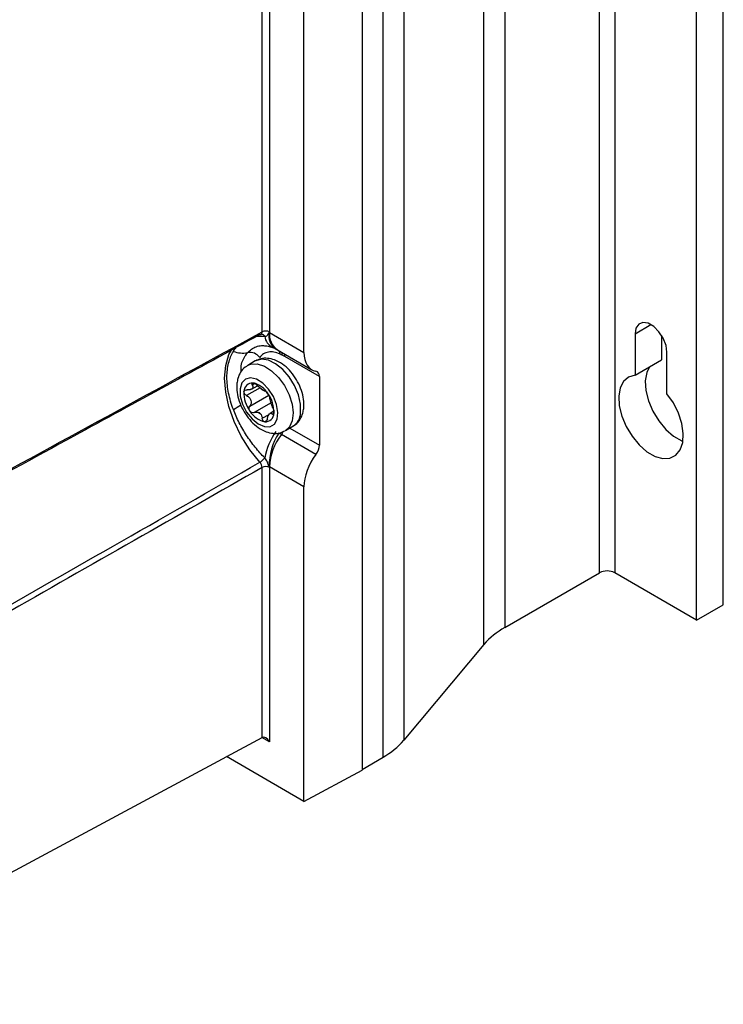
# Model space of a CAD drawing. Header units: millimetres. Extents: x -0.41 to 0.79, y -0.23 to 0.59.
# Tile 81 of 83: x 0.6706 to 0.7359, y 0.2702 to 0.3616. Entities that reach past the tile are written whole.
import ezdxf

# ---------------------------------------------------------------- set-up
doc = ezdxf.new("R2010")
doc.units = ezdxf.units.MM

msp = doc.modelspace()

# ---------------------------------------------------------------- linework, layer by layer
at = {"color": 7, "linetype": 'Continuous', "lineweight": 25}
for p, q in [((0.7244581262, 0.3102432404), (0.7244581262, 0.520094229)), ((0.7258723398, 0.520094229), (0.7258723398, 0.3102432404)), ((0.7359486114, 0.307283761), (0.7359486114, 0.5171347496)), ((0.7334737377, 0.3058550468), (0.7334737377, 0.5157060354)), ((0.715650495, 0.5150096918), (0.715650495, 0.3051587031)), ((0.7137160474, 0.3035864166), (0.7137160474, 0.5134374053)), ((0.7062795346, 0.5045447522), (0.7062795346, 0.2946937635)), ((0.7043450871, 0.2931214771), (0.7043450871, 0.5029724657)), ((0.7023918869, 0.5018449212), (0.7023918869, 0.2919226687)), ((0.6931064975, 0.3326103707), (0.6931064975, 0.4588296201)), ((0.6938073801, 0.4588260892), (0.6938073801, 0.3326068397)), ((0.6969960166, 0.3307120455), (0.6969960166, 0.457039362)), ((0.6930651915, 0.3323980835), (0.6930549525, 0.3323983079)), ((0.6938058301, 0.3325537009), (0.6969960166, 0.3307120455)), ((0.7277461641, 0.3324329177), (0.7277461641, 0.3285910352)), ((0.7302210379, 0.3322822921), (0.7302210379, 0.3300197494)), ((0.6945308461, 0.3309512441), (0.6977336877, 0.329102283)), ((0.6984349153, 0.3284589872), (0.6952200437, 0.3303148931)), ((0.7307160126, 0.3268765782), (0.7307160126, 0.3307184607)), ((0.6924794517, 0.3299144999), (0.6917723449, 0.3295062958)), ((0.7277461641, 0.3285910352), (0.7302210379, 0.3300197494)), ((0.6984349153, 0.3284589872), (0.6984349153, 0.3220847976)), ((0.6921400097, 0.3272983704), (0.6926862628, 0.3276137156)), ((0.6941943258, 0.3252419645), (0.6938452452, 0.3250404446)), ((0.6952720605, 0.3234439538), (0.6959791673, 0.3238521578)), ((0.6981151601, 0.3212276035), (0.694905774, 0.3230803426)), ((0.6931064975, 0.3039391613), (0.6931064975, 0.3200176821)), ((0.6969960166, 0.318227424), (0.6938058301, 0.3200690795)), ((0.6938073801, 0.3200141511), (0.6938073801, 0.2945443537)), ((0.6969960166, 0.2890214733), (0.6969960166, 0.318227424)), ((0.715650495, 0.3051587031), (0.7244581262, 0.3102432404)), ((0.7334737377, 0.3058550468), (0.7258723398, 0.3102432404)), ((0.7334737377, 0.3058550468), (0.7359486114, 0.307283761)), ((0.6931064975, 0.2969975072), (0.6931064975, 0.3039391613)), ((0.7137160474, 0.3035864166), (0.7062795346, 0.2946937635)), ((0.6931064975, 0.2949560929), (0.6931064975, 0.2969975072)), ((0.6470165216, 0.270174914), (0.6931064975, 0.2949560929)), ((0.6969960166, 0.2890214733), (0.6897976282, 0.2931770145)), ((0.7023918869, 0.2919939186), (0.7043450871, 0.2931214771)), ((0.6969960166, 0.2890214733), (0.7023918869, 0.2919226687))]:
    msp.add_line(p, q, dxfattribs=at)
at = {"color": 9, "linetype": 'Continuous', "lineweight": 25}
for p, q in [((0.7277461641, 0.3324329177), (0.7292313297, 0.3332902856)), ((0.6929163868, 0.3274106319), (0.6916743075, 0.3266935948)), ((0.6924270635, 0.3278136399), (0.6921915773, 0.3276776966)), ((0.6919687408, 0.3257212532), (0.6937337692, 0.3267401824)), ((0.6939419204, 0.3260319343), (0.692377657, 0.3251289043)), ((0.6931266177, 0.3245898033), (0.6937540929, 0.3249520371)), ((0.6940528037, 0.3249815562), (0.6942005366, 0.3250668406)), ((0.6956762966, 0.3236773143), (0.6984349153, 0.3220847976)), ((0.6938073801, 0.2945443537), (0.6931001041, 0.2949526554))]:
    msp.add_line(p, q, dxfattribs=at)
at = {"color": 7, "linetype": 'Continuous', "lineweight": 25, "flags": 128}
for points in [[(0.7307160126, 0.3307184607), (0.7306264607, 0.3313566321), (0.7303686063, 0.332021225), (0.7299735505, 0.3326320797), (0.7294889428, 0.3331155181), (0.728973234, 0.3334132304), (0.7284886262, 0.3334893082), (0.7280935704, 0.3333345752), (0.727835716, 0.3329676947), (0.7277461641, 0.3324329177)], [(0.7290934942, 0.3293688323), (0.728838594, 0.3288396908), (0.7287051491, 0.328065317), (0.7287582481, 0.3271715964), (0.7289945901, 0.3262140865), (0.7293994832, 0.3252523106), (0.7299477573, 0.3243460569), (0.7306053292, 0.3235516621), (0.7313313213, 0.3229185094), (0.7320806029, 0.3224859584), (0.7321959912, 0.3224387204)], [(0.691060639, 0.3273297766), (0.6910853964, 0.3266441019), (0.6912975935, 0.3258958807), (0.6916742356, 0.3251661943), (0.6921745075, 0.3245341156), (0.6927441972, 0.3240681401), (0.6933215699, 0.3238187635), (0.6938440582, 0.3238130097), (0.6942550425, 0.324051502), (0.6945099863, 0.3245083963), (0.6945812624, 0.3251341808), (0.6944611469, 0.3258610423), (0.6941626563, 0.3266102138), (0.6937181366, 0.3273005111), (0.6931757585, 0.3278571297), (0.6925942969, 0.3282197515), (0.6920367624, 0.3283490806), (0.6915635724, 0.3282311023), (0.6912260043, 0.3278786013), (0.691060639, 0.3273297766)], [(0.7277461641, 0.3285910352), (0.727145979, 0.3284195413), (0.7266754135, 0.3280178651), (0.7263637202, 0.3274109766), (0.7262302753, 0.3266366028), (0.7262833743, 0.3257428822), (0.7265197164, 0.3247853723), (0.7269246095, 0.3238235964), (0.7274728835, 0.3229173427), (0.7281304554, 0.3221229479), (0.7288564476, 0.3214897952), (0.7296057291, 0.3210572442), (0.7303317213, 0.3208521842), (0.7309892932, 0.3208873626), (0.7315375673, 0.3211605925), (0.7319424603, 0.3216548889), (0.7321788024, 0.322339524), (0.7322319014, 0.3231719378), (0.7320984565, 0.3241003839), (0.7317867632, 0.3250671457), (0.7313161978, 0.3260121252), (0.7307160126, 0.3268765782)]]:
    msp.add_lwpolyline(points, dxfattribs=at)
at = {"color": 9, "linetype": 'Continuous', "lineweight": 25, "flags": 128}
for points in [[(0.6929024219, 0.3205054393), (0.6919805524, 0.3216627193), (0.6911768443, 0.3229407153), (0.6905199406, 0.3242938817), (0.690033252, 0.325673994), (0.6897341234, 0.3270318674), (0.6896332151, 0.3283191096), (0.6897341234, 0.3294898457), (0.690033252, 0.3305023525), (0.6903480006, 0.3310867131)], [(0.6966855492, 0.3251153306), (0.6966762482, 0.3258989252), (0.6964854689, 0.3267555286), (0.6961273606, 0.3276216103), (0.6956284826, 0.328432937), (0.6950258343, 0.3291293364), (0.6943641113, 0.3296591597), (0.6936923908, 0.3299831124), (0.6930604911, 0.3300771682), (0.6925152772, 0.3299343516), (0.6924794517, 0.3299144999)], [(0.6917802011, 0.3295107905), (0.6920672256, 0.3296269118), (0.6926613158, 0.3296515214), (0.693319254, 0.3294405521), (0.693992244, 0.3290096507), (0.6946303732, 0.3283907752), (0.6951863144, 0.3276298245), (0.6956188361, 0.3267832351), (0.6958958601, 0.3259137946), (0.6959968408, 0.3250859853), (0.6959142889, 0.3243612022), (0.6956543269, 0.3237931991), (0.6952512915, 0.3234322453)]]:
    msp.add_lwpolyline(points, dxfattribs=at)
at = {"color": 9, "linetype": 'Continuous', "lineweight": 25}
for centre, radius, start, end in [((0.6930369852, 0.3320440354), 0.0003551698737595, 27.1707385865, 85.4449917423), ((0.6947190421, 0.3323848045), 0.0013777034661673, 187.447845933, 242.9923836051), ((0.6952105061, 0.3322506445), 0.0014749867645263, 168.1075487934, 235.0284845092), ((0.6954861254, 0.3323486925), 0.0016927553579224, 173.043872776, 235.6439468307), ((0.6940510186, 0.3305072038), 0.00073034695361, 3.0567979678, 28.7636653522), ((0.6942986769, 0.3304517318), 0.0006895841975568, 359.5331113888, 22.7206939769), ((0.6945202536, 0.3303280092), 0.0006999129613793, 358.9262364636, 21.1477138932), ((0.6836229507, 0.336684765), 0.0131870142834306, 301.1513300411, 304.7039069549), ((0.6951387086, 0.3251512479), 0.0015472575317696, 302.9012327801, 358.6698432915), ((0.6935219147, 0.324104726), 0.0017217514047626, 323.4897994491, 334.7193078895)]:
    msp.add_arc(centre, radius, start, end, dxfattribs=at)
at = {"color": 7, "linetype": 'Continuous', "lineweight": 25}
for centre, radius, start, end in [((0.693453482, 0.3319224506), 0.0007704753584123, 62.6564838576, 116.7662186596), ((0.693800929, 0.3299059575), 0.0012682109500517, 63.1977574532, 68.5948466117), ((0.6913654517, 0.3335047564), 0.0028530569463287, 251.1700225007, 277.9793458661), ((0.6919832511, 0.3295678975), 0.0011333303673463, 36.4638482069, 101.2833736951), ((0.6922164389, 0.3270806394), 0.0007875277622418, 86.0841718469, 181.168693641), ((0.6918288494, 0.3257915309), 0.0021212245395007, 30.5168902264, 77.9905244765), ((0.6942303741, 0.3269306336), 0.0028044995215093, 177.2625040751, 216.4310141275), ((0.6921776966, 0.3259558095), 0.0016094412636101, 50.6619687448, 57.845445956), ((0.6936001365, 0.3279319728), 0.000834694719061, 227.3157831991, 241.1916315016), ((0.6913998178, 0.3252032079), 0.0028044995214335, 357.2625040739, 36.4310141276), ((0.6938013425, 0.3263423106), 0.0021212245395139, 210.5168902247, 257.9905244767), ((0.6938060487, 0.326382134), 0.0016094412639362, 230.6619687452, 237.845445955), ((0.6923836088, 0.3244059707), 0.0008346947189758, 47.3157831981, 61.191631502), ((0.693413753, 0.3250532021), 0.0007875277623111, 266.0841718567, 1.1686936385), ((0.6998458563, 0.3196130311), 0.0066222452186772, 145.4561402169, 168.6569669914), ((0.6995997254, 0.3201191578), 0.0058325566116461, 147.8916516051, 180.1027406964), ((0.6991108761, 0.3198377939), 0.0053100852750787, 142.364230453, 177.5036410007), ((0.692077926, 0.3218638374), 0.0015890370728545, 301.2561581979, 323.3594563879), ((0.693453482, 0.319329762), 0.0007704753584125, 62.6564838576, 116.7662186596), ((0.725165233, 0.3088785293), 0.0015370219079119, 62.6096722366, 117.3903277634), ((0.7191487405, 0.2988785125), 0.0071887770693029, 119.1190557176, 139.0882058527), ((0.7008468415, 0.2994016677), 0.007188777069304, 299.1190557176, 319.0882058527)]:
    msp.add_arc(centre, radius, start, end, dxfattribs=at)
for centre, major_axis, ratio, start_param, end_param in [((0.6995140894, 0.3321158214), (0.001796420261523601, 0.003004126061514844), 0.5873687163, 2.365149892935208, 3.346915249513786), ((0.697715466, 0.3280579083), (0.0005132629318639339, 0.0008583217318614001), 0.5873687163, 5.50674254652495, 6.488507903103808), ((0.697715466, 0.3216837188), (0.0005132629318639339, 0.0008583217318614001), 0.5873687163, 4.524977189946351, 5.506742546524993), ((0.6995140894, 0.3196311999), (0.001796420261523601, 0.003004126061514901), 0.5873687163, 1.383384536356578, 2.36514989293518), ((0.6934538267, 0.2943402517), (-0.0003535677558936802, 0.0006123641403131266), 0.5773346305, 4.7123483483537, 6.265691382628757)]:
    msp.add_ellipse(centre, major_axis=major_axis, ratio=ratio, start_param=start_param, end_param=end_param, dxfattribs=at)
for points, knots in [([(0.6929024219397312, 0.3323582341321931), (0.6871445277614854, 0.3292190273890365), (0.6813864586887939, 0.3260786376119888), (0.6756282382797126, 0.3229371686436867), (0.6719122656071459, 0.3209098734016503), (0.6681962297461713, 0.3188821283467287), (0.6644801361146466, 0.3168539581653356), (0.6601469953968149, 0.3144890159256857), (0.6558137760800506, 0.3121234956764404), (0.6514804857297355, 0.3097574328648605), (0.6462376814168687, 0.3068947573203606), (0.6409947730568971, 0.3040312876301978), (0.6357517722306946, 0.3011670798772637)], [0.0004913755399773, 0.0004913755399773, 0.0004913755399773, 0.0004913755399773, 0.0245199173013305, 0.0245199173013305, 0.0245199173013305, 0.0400263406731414, 0.0400263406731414, 0.0400263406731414, 0.0581075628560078, 0.0581075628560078, 0.0581075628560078, 0.0799838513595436, 0.0799838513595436, 0.0799838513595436, 0.0799838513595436]), ([(0.6929024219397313, 0.332358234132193), (0.6929112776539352, 0.3323582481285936), (0.692929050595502, 0.3323582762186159), (0.6929543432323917, 0.3323623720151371), (0.6929784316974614, 0.3323691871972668), (0.6929930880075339, 0.3323764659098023), (0.6930003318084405, 0.3323800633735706)], [0, 0, 0, 0, 0.2474481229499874, 0.4966150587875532, 0.7512047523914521, 0.9999999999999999, 0.9999999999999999, 0.9999999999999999, 0.9999999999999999]), ([(0.6930026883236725, 0.3323753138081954), (0.6930144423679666, 0.3323827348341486), (0.693040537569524, 0.3323992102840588), (0.6930495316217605, 0.3323975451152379), (0.6930544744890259, 0.3323966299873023)], [0, 0, 0, 0, 0.4504293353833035, 1, 1, 1, 1]), ([(0.6933529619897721, 0.3322062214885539), (0.6934540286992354, 0.332202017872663), (0.6935407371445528, 0.3322367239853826), (0.6936366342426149, 0.3323376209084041), (0.6936629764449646, 0.3323798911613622), (0.6936952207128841, 0.3324513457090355), (0.693704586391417, 0.3324767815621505), (0.6937259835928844, 0.3325264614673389), (0.6937396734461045, 0.3325536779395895), (0.6937671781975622, 0.3325546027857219)], [0, 0, 0, 0, 0.500000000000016, 0.500000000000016, 0.7500000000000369, 0.7500000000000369, 0.8750000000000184, 0.8750000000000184, 1, 1, 1, 1]), ([(0.693423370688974, 0.3313269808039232), (0.6934975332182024, 0.3313243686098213), (0.6936786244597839, 0.3313179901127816), (0.6939420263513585, 0.3312133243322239), (0.6940975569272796, 0.3311515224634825)], [0, 0, 0, 0, 0.409531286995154, 1, 1, 1, 1]), ([(0.6940967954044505, 0.3311591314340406), (0.6941497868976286, 0.331134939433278), (0.6942062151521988, 0.3311091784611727), (0.6942631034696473, 0.331086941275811), (0.6942670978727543, 0.3310853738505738), (0.694267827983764, 0.3310850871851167), (0.6942680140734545, 0.3310850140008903), (0.6942679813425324, 0.3310850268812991), (0.6942679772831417, 0.3310850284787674)], [0, 0, 0, 0, 0.9197456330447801, 0.9793957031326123, 0.9914060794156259, 0.9966722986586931, 0.9995872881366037, 1, 1, 1, 1]), ([(0.6943648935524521, 0.331041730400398), (0.6943725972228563, 0.3310378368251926), (0.6944374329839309, 0.331005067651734), (0.6944805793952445, 0.3309786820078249), (0.6945185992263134, 0.3309554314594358)], [0, 0, 0, 0, 0.1188182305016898, 1, 1, 1, 1]), ([(0.6904445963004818, 0.3253992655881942), (0.6903478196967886, 0.3256574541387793), (0.6902621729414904, 0.3259145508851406), (0.6901135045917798, 0.3264268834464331), (0.6900505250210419, 0.3266824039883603), (0.6899497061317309, 0.3271842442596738), (0.6899115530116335, 0.3274315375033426), (0.6898603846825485, 0.3279191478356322), (0.6898474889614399, 0.3281600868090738), (0.6898477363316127, 0.3286261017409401), (0.6898606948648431, 0.3288522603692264), (0.6899119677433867, 0.3292908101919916), (0.6899505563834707, 0.3295041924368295), (0.6901026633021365, 0.3301143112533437), (0.6902510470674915, 0.3304804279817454), (0.6904445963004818, 0.3308043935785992)], [0, 0, 0, 0, 0.1250000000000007, 0.1250000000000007, 0.2500000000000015, 0.2500000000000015, 0.3750000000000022, 0.3750000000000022, 0.500000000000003, 0.500000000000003, 0.6250000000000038, 0.6250000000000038, 0.7500000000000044, 0.7500000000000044, 1, 1, 1, 1]), ([(0.69697734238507, 0.3255073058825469), (0.6969875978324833, 0.3256567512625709), (0.6970155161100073, 0.3260635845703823), (0.6969108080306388, 0.3267680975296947), (0.6966335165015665, 0.3275915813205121), (0.6962054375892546, 0.3283795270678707), (0.6956549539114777, 0.3290811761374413), (0.6950033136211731, 0.3296535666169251), (0.6943098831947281, 0.3300304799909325), (0.693622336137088, 0.3301867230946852), (0.6930079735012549, 0.3301611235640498), (0.6926674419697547, 0.3299933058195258), (0.6925152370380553, 0.3299182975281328)], [0, 0, 0, 0, 0.0634075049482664, 0.1726134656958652, 0.2829283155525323, 0.3931805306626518, 0.5041291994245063, 0.6169912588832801, 0.7335015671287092, 0.8324831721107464, 0.9251262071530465, 1, 1, 1, 1]), ([(0.6947803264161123, 0.3305461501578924), (0.69458598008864, 0.3306371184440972), (0.6943977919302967, 0.3306982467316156), (0.694033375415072, 0.3307625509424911), (0.6938564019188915, 0.3307647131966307), (0.6935329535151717, 0.3307100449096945), (0.6933828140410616, 0.3306532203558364), (0.6931136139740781, 0.3304850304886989), (0.6929960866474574, 0.3303753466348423), (0.692894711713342, 0.3302414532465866)], [0, 0, 0, 0, 0.25, 0.25, 0.5, 0.5, 0.75, 0.75, 1, 1, 1, 1]), ([(0.6918003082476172, 0.3294867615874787), (0.6917052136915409, 0.329440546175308), (0.6914198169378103, 0.3293018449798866), (0.6910894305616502, 0.328871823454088), (0.6908543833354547, 0.3283571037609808), (0.690797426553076, 0.3279978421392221), (0.6907741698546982, 0.3278511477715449)], [0, 0, 0, 0, 0.1575841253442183, 0.472939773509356, 0.7847897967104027, 1, 1, 1, 1]), ([(0.6907741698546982, 0.3278511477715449), (0.6907639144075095, 0.3277017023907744), (0.6907359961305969, 0.3272948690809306), (0.6908407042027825, 0.3265903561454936), (0.6911179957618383, 0.325766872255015), (0.6915460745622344, 0.3249789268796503), (0.6920965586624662, 0.3242772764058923), (0.6927481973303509, 0.3237048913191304), (0.6934416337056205, 0.3233279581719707), (0.6941291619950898, 0.323171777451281), (0.6947423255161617, 0.3231971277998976), (0.6950817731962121, 0.3233643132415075), (0.6952328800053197, 0.3234387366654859)], [0, 0, 0, 0, 0.0634421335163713, 0.1727077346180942, 0.2830828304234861, 0.3933952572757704, 0.504404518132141, 0.6173282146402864, 0.7339021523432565, 0.8329378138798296, 0.925631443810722, 1, 1, 1, 1]), ([(0.6921915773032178, 0.3276776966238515), (0.6922296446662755, 0.3276111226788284), (0.69225217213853, 0.3275475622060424), (0.6922557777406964, 0.3274309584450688), (0.6922354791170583, 0.3273781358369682), (0.6921487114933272, 0.3272954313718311), (0.6920818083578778, 0.3272651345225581), (0.6919229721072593, 0.3272337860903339), (0.6918321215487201, 0.3272322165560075), (0.691737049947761, 0.3272444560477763)], [0, 0, 0, 0, 0.25, 0.25, 0.5, 0.5, 0.75, 0.75, 1, 1, 1, 1]), ([(0.6922702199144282, 0.3278663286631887), (0.6922144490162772, 0.3278712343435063), (0.6921766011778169, 0.3278531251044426), (0.6921494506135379, 0.3277830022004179), (0.6921601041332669, 0.3277327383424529), (0.6921915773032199, 0.3276776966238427)], [0, 0, 0, 0, 0.5, 0.5, 1, 1, 1, 1]), ([(0.692663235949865, 0.3276362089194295), (0.6926060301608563, 0.3276934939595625), (0.6925378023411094, 0.3277486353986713), (0.6923972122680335, 0.3278333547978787), (0.6923259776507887, 0.3278614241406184), (0.692270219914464, 0.3278663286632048)], [0, 0, 0, 0, 0.5, 0.5, 1, 1, 1, 1]), ([(0.6916743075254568, 0.3266935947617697), (0.6915990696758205, 0.326733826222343), (0.6915334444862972, 0.3267915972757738), (0.6914438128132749, 0.3269251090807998), (0.691421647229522, 0.326999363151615), (0.6914290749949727, 0.3270645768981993)], [0, 0, 0, 0, 0.5, 0.5, 1, 1, 1, 1]), ([(0.6914290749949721, 0.3270645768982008), (0.6914364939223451, 0.3271297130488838), (0.6914727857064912, 0.3271822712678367), (0.6915849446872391, 0.3272449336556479), (0.6916584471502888, 0.3272545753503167), (0.6917370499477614, 0.3272444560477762)], [0, 0, 0, 0, 0.5, 0.5, 1, 1, 1, 1]), ([(0.6916743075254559, 0.3266935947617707), (0.6917652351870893, 0.3266449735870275), (0.6918488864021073, 0.3265832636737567), (0.6919871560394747, 0.3264341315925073), (0.6920405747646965, 0.3263460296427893), (0.6920967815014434, 0.3261604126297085), (0.6920998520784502, 0.3260619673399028), (0.6920621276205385, 0.3258790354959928), (0.6920227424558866, 0.325794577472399), (0.6919687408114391, 0.3257212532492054)], [0, 0, 0, 0, 0.25, 0.25, 0.5, 0.5, 0.75, 0.75, 1, 1, 1, 1]), ([(0.6934121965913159, 0.3270971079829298), (0.6934326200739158, 0.3270985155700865), (0.693467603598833, 0.3270793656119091), (0.6935555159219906, 0.3269996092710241), (0.6936079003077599, 0.3269386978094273), (0.6936562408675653, 0.3268686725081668)], [0, 0, 0, 0, 0.5, 0.5, 1, 1, 1, 1]), ([(0.6936562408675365, 0.3268686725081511), (0.6937045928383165, 0.3267986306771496), (0.693746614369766, 0.3267230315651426), (0.6938041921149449, 0.3265919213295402), (0.6938192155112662, 0.3265385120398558), (0.6938211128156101, 0.3265047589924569)], [0, 0, 0, 0, 0.5, 0.5, 1, 1, 1, 1]), ([(0.6941155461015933, 0.3255324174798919), (0.6940809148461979, 0.3256135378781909), (0.6940477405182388, 0.3257043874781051), (0.6939835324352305, 0.3258962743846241), (0.6939523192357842, 0.3259971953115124), (0.6938961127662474, 0.3261828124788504), (0.6938708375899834, 0.3262684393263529), (0.6938344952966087, 0.3264086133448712), (0.6938234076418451, 0.3264639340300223), (0.6938211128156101, 0.326504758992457)], [0, 0, 0, 0, 0.25, 0.25, 0.5, 0.5, 0.75, 0.75, 1, 1, 1, 1]), ([(0.6919739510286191, 0.3252651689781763), (0.6919255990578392, 0.3253352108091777), (0.6918994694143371, 0.3254199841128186), (0.6918989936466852, 0.3255840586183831), (0.6919240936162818, 0.3256606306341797), (0.6919687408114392, 0.3257212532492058)], [0, 0, 0, 0, 0.5, 0.5, 1, 1, 1, 1]), ([(0.6941155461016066, 0.3255324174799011), (0.6941442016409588, 0.3254652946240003), (0.6941698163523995, 0.3253844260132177), (0.6942024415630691, 0.3252180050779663), (0.6942085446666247, 0.325134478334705), (0.6942011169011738, 0.3250692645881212)], [0, 0, 0, 0, 0.5, 0.5, 1, 1, 1, 1]), ([(0.6959817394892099, 0.3238885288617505), (0.6960660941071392, 0.3239299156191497), (0.6963402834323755, 0.3240644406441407), (0.6966616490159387, 0.3244872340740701), (0.6968971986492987, 0.3250012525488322), (0.696954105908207, 0.3253605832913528), (0.69697734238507, 0.3255073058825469)], [0, 0, 0, 0, 0.1426200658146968, 0.4635774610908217, 0.7809669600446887, 1, 1, 1, 1]), ([(0.693352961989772, 0.3209155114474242), (0.693048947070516, 0.3212225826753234), (0.6927551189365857, 0.3215513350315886), (0.6921884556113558, 0.3222536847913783), (0.6919219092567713, 0.3226195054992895), (0.6914237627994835, 0.3233809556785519), (0.6911919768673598, 0.3237778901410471), (0.6908835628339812, 0.3243788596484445), (0.6907868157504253, 0.324580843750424), (0.6906058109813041, 0.3249883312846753), (0.690521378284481, 0.3251944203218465), (0.6904445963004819, 0.3253992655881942)], [0, 0, 0, 0, 0.2499999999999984, 0.2499999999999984, 0.4999999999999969, 0.4999999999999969, 0.7499999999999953, 0.7499999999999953, 0.8749999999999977, 0.8749999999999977, 1, 1, 1, 1]), ([(0.6923776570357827, 0.3251289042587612), (0.692310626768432, 0.3251006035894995), (0.6922355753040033, 0.3250967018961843), (0.6920905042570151, 0.3251437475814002), (0.692022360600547, 0.3251950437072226), (0.6919739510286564, 0.3252651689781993)], [0, 0, 0, 0, 0.5, 0.5, 1, 1, 1, 1]), ([(0.6933599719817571, 0.3242675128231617), (0.6933042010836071, 0.3242724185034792), (0.6932497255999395, 0.3243092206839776), (0.6931656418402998, 0.3244271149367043), (0.6931373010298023, 0.324505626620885), (0.6931266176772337, 0.3245898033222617)], [0, 0, 0, 0, 0.5, 0.5, 1, 1, 1, 1]), ([(0.6935982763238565, 0.3245483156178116), (0.6936165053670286, 0.3246473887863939), (0.6936444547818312, 0.3247400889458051), (0.6937149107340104, 0.324899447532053), (0.6937574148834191, 0.3249650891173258), (0.6938441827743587, 0.3250477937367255), (0.6938888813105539, 0.3250652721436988), (0.6939736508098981, 0.3250538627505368), (0.6940140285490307, 0.325026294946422), (0.694052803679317, 0.3249815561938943)], [0, 0, 0, 0, 0.25, 0.25, 0.5, 0.5, 0.75, 0.75, 1, 1, 1, 1]), ([(0.6942011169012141, 0.3250692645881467), (0.6941936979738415, 0.3250041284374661), (0.6941732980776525, 0.3249607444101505), (0.6941182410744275, 0.324931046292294), (0.6940848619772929, 0.3249445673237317), (0.6940528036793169, 0.3249815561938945)], [0, 0, 0, 0, 0.5, 0.5, 1, 1, 1, 1]), ([(0.6935982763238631, 0.3245483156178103), (0.693583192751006, 0.3244663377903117), (0.6935537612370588, 0.3243931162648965), (0.6934698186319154, 0.3242901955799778), (0.6934158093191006, 0.3242626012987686), (0.6933599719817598, 0.3242675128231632)], [0, 0, 0, 0, 0.5, 0.5, 1, 1, 1, 1]), ([(0.6394973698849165, 0.2900447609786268), (0.6484278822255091, 0.2951327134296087), (0.657358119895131, 0.3002231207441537), (0.6662880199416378, 0.3053163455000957), (0.6706004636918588, 0.3077759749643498), (0.6749128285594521, 0.3102362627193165), (0.6792251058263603, 0.3126972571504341), (0.6837843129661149, 0.3152991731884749), (0.6883434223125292, 0.3179018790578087), (0.6929024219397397, 0.3205054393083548)], [0, 0, 0, 0, 0.0372626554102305, 0.0372626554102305, 0.0372626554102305, 0.0552576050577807, 0.0552576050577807, 0.0552576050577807, 0.0742829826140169, 0.0742829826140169, 0.0742829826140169, 0.0742829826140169]), ([(0.6931064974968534, 0.3200176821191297), (0.6891477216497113, 0.3177607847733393), (0.6851889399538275, 0.3155044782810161), (0.6812301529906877, 0.313248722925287), (0.6730769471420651, 0.3086029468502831), (0.6649237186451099, 0.3039595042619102), (0.6567704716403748, 0.2993181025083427), (0.6510403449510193, 0.2960561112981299), (0.6453102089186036, 0.29279512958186), (0.639580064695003, 0.2895350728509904)], [0.000491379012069, 0.000491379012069, 0.000491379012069, 0.000491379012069, 0.0170024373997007, 0.0170024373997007, 0.0170024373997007, 0.0510073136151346, 0.0510073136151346, 0.0510073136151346, 0.0749060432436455, 0.0749060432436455, 0.0749060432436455, 0.0749060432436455]), ([(0.6931064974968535, 0.3200176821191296), (0.6931072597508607, 0.3200959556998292), (0.6930881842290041, 0.3201837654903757), (0.6930167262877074, 0.3203547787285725), (0.6929642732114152, 0.3204377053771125), (0.6929024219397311, 0.32050543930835)], [0, 0, 0, 0, 0.5, 0.5, 1, 1, 1, 1]), ([(0.6937671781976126, 0.3201086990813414), (0.6937395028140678, 0.3201360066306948), (0.693725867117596, 0.320174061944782), (0.6937044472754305, 0.3202445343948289), (0.6936950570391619, 0.3202799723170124), (0.6936626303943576, 0.3203869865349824), (0.6936366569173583, 0.3204580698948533), (0.6935728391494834, 0.3205981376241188), (0.693534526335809, 0.3206682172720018), (0.6934500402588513, 0.3207982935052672), (0.6934036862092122, 0.3208591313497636), (0.6933529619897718, 0.3209155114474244)], [0, 0, 0, 0, 0.1249999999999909, 0.1249999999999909, 0.2499999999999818, 0.2499999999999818, 0.4999999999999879, 0.4999999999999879, 0.7499999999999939, 0.7499999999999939, 1, 1, 1, 1])]:
    msp.add_open_spline(points, degree=3, knots=knots, dxfattribs=at)
for points in [[(0.6358124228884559, 0.3013557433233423), (0.6549105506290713, 0.3117852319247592), (0.6740085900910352, 0.3222046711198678), (0.6931064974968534, 0.332610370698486)], [(0.6937671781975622, 0.3325546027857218), (0.6937804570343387, 0.3325550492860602), (0.6937934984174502, 0.3325544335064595), (0.6938058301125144, 0.33255370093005)], [(0.6938073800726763, 0.3326068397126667), (0.6938073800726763, 0.3325887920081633), (0.6938068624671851, 0.3325710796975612), (0.6938058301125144, 0.33255370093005)], [(0.6949882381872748, 0.3304461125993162), (0.6949185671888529, 0.330484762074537), (0.6948495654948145, 0.3305137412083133), (0.6947803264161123, 0.3305461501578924)], [(0.6952200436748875, 0.3303148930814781), (0.6951427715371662, 0.3303595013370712), (0.6950654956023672, 0.3304032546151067), (0.6949882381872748, 0.3304461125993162)], [(0.6930342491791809, 0.3273183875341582), (0.6929078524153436, 0.327413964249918), (0.6927752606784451, 0.3275240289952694), (0.692663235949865, 0.3276362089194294)], [(0.6934121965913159, 0.3270971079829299), (0.6933722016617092, 0.327094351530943), (0.6933029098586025, 0.3271296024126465), (0.6931979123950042, 0.3272005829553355)], [(0.6923776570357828, 0.3251289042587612), (0.6925087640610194, 0.3251842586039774), (0.6926549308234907, 0.3251933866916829), (0.6927858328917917, 0.3251373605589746)], [(0.692949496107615, 0.325019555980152), (0.6930499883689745, 0.324909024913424), (0.6931057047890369, 0.3247545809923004), (0.6931266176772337, 0.3245898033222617)], [(0.6949057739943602, 0.3230803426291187), (0.6948246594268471, 0.3231271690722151), (0.6947424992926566, 0.3231734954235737), (0.6946592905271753, 0.3232192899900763)], [(0.6938058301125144, 0.3200690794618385), (0.6937934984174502, 0.3200825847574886), (0.6937804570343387, 0.3200955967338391), (0.6937671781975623, 0.3201086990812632)], [(0.6938058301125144, 0.3200690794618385), (0.6938068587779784, 0.3200505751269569), (0.6938073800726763, 0.3200322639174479), (0.6938073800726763, 0.3200141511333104)]]:
    msp.add_open_spline(points, degree=3, dxfattribs=at)
at = {"color": 9, "linetype": 'Continuous', "lineweight": 25}
for points, knots in [([(0.6926338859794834, 0.3322117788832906), (0.6926361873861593, 0.3322120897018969), (0.6927138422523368, 0.3322225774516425), (0.6928724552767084, 0.3322281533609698), (0.6931093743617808, 0.3322284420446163), (0.6932717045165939, 0.3322136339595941), (0.6933529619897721, 0.3322062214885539)], [0, 0, 0, 0, 0.0100247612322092, 0.3382589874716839, 0.6687528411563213, 1, 1, 1, 1]), ([(0.6930003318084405, 0.3323800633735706), (0.6930005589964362, 0.3323801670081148), (0.6930081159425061, 0.3323836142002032), (0.6930214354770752, 0.3323932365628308), (0.69304014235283, 0.3324091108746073), (0.6930567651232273, 0.3324284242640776), (0.6930711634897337, 0.3324503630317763), (0.693083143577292, 0.3324747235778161), (0.6930927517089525, 0.3325013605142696), (0.6931000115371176, 0.3325305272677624), (0.6931042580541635, 0.3325590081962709), (0.6931063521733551, 0.3325857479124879), (0.6931064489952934, 0.3326021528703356), (0.6931064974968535, 0.3326103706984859)], [0, 0, 0, 0, 0.0032113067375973, 0.1068175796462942, 0.2111441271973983, 0.3177426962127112, 0.4251264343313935, 0.528730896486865, 0.6330555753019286, 0.7396515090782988, 0.8470320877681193, 0.9233729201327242, 1, 1, 1, 1]), ([(0.6904445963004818, 0.3308043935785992), (0.690451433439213, 0.3308157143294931), (0.6905108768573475, 0.330914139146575), (0.6905876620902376, 0.3310334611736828), (0.6906679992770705, 0.3311286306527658), (0.6906851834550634, 0.3311489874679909)], [0, 0, 0, 0, 0.0926971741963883, 0.8059273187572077, 1, 1, 1, 1]), ([(0.6917615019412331, 0.3306793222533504), (0.6918766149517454, 0.3307962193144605), (0.6921102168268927, 0.3310334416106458), (0.6925525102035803, 0.331249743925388), (0.6929951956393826, 0.331358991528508), (0.6932969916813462, 0.33133647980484), (0.6934233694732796, 0.3313270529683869)], [0, 0, 0, 0, 0.2678642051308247, 0.5435839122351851, 0.8088747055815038, 1, 1, 1, 1]), ([(0.6911731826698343, 0.3289318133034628), (0.6911637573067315, 0.3290590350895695), (0.6911210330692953, 0.3296357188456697), (0.6914056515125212, 0.3302099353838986), (0.691690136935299, 0.3305851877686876), (0.6917615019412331, 0.3306793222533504)], [0, 0, 0, 0, 0.1749499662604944, 0.7930308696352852, 1, 1, 1, 1])]:
    msp.add_open_spline(points, degree=3, knots=knots, dxfattribs=at)

doc.saveas('drawing.dxf')
